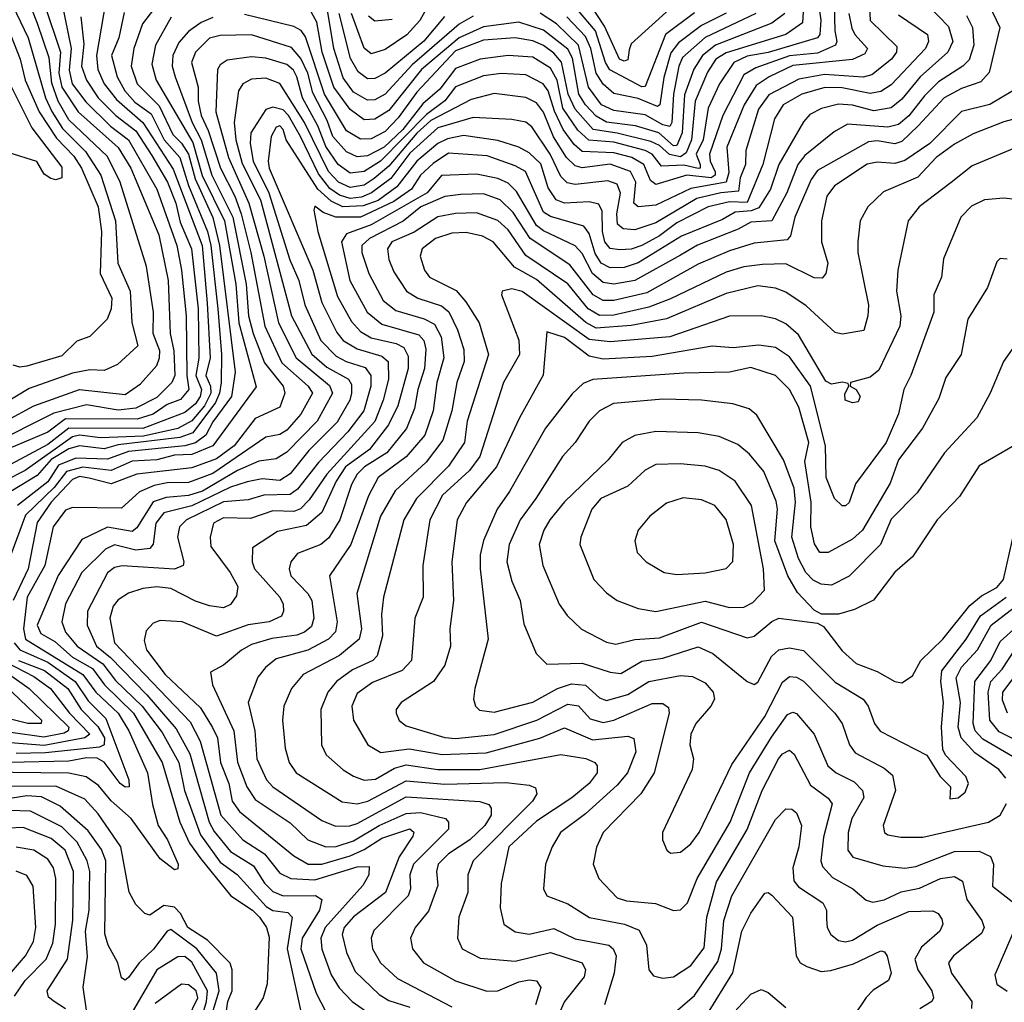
# Model space of a CAD drawing. Extents: x 1308313 to 1441400, y 959662 to 1036319.
# Tile 114 of 256: x 1369035 to 1371836, y 983803 to 986597. Entities that reach past the tile are written whole.
import ezdxf

# ---------------------------------------------------------------- set-up
doc = ezdxf.new("R2010")
doc.units = 0

msp = doc.modelspace()

# ---------------------------------------------------------------- linework, layer by layer
at = {"layer": '0CON10XD'}
for points in [[(1368920.2, 985415), (1369075, 985498.6), (1369205, 985545.4), (1369335, 985531.5), (1369378.6, 985561.4), (1369425, 985613.3), (1369432.8, 985635), (1369433.5, 985655), (1369414.9, 985705), (1369415.4, 985765), (1369396.2, 985895), (1369321, 986135), (1369285, 986207.8), (1369175, 986312), (1369144.7, 986365), (1369126.1, 986416.1), (1369118.4, 986488.4), (1369086, 986586), (1369039.6, 986705)], [(1371761.7, 986705), (1371823.4, 986575), (1371793.4, 986446.6), (1371769.8, 986420.2), (1371715, 986401), (1371665.1, 986374.9), (1371591.8, 986295), (1371545, 986250.3), (1371525, 986243.8), (1371475, 986253), (1371450.5, 986249.5), (1371305, 986168.4), (1371287.1, 986142.9), (1371240.8, 986035), (1371228.1, 985981.9), (1371218.6, 985971.4), (1371125, 985961.8), (1371055, 985939.5), (1370965, 985901.4), (1370819.4, 985820.6), (1370725, 985798.6), (1370695, 985798.7), (1370666.8, 985815), (1370600, 985900), (1370487.1, 985975), (1370439, 986049), (1370402, 986085), (1370355, 986102), (1370290.2, 986099.8), (1370245, 986094.6), (1370176.4, 986065), (1370126.1, 986023.9), (1370030.2, 985975), (1370008.7, 985955), (1370008.1, 985935), (1370028.1, 985875), (1370068.8, 985798.8), (1370105, 985770.4), (1370186, 985746), (1370215, 985730.7), (1370234.1, 985695), (1370241.5, 985635), (1370221.7, 985565), (1370211.8, 985485), (1370187.7, 985415), (1370135, 985354.2), (1370054.5, 985295), (1370027.3, 985242.7), (1369976.9, 985105), (1369916.5, 985015), (1369937.9, 984885), (1369933.8, 984856.2), (1369913.2, 984835), (1369855, 984803.7), (1369765, 984779.1), (1369734, 984755), (1369712.5, 984727.5), (1369685.2, 984654.8), (1369704.2, 984575), (1369709.3, 984495), (1369737.4, 984435), (1369755.3, 984415), (1369895, 984319.4), (1369933.4, 984303.4), (1369974, 984304), (1369995, 984310.7), (1370135, 984387), (1370343.8, 984373.8), (1370370, 984365), (1370376.5, 984355), (1370376.5, 984335), (1370358.8, 984305), (1370315.6, 984264.4), (1370254.8, 984225), (1370225.8, 984195), (1370220.8, 984175), (1370224.8, 984135), (1370197.9, 984062.1), (1370160.6, 984015), (1370147.1, 983985), (1370152.5, 983955), (1370183.9, 983915), (1370275, 983863.8), (1370363.8, 983833.8), (1370395, 983835.5), (1370455, 983860.6), (1370485, 983866.3), (1370505, 983863.3), (1370517.4, 983845), (1370502.5, 983795)], [(1371299.6, 986699.6), (1371314.1, 986595.9), (1371311.3, 986555), (1371305, 986545.3), (1371165, 986504.1), (1371105, 986492.9), (1371066.6, 986475), (1371025.7, 986415), (1370993.6, 986345), (1370979.2, 986255), (1370959.9, 986215), (1370971.4, 986185), (1370971.4, 986175), (1370965, 986173.4), (1370925, 986183), (1370860.7, 986180.7), (1370834.2, 986214.2), (1370814.8, 986224.8), (1370725, 986248.6), (1370654.8, 986254.8), (1370623, 986283), (1370580.8, 986345), (1370564.3, 986425), (1370545, 986459.6), (1370495, 986490.1), (1370424.4, 986495.6), (1370344.9, 986485.1), (1370275, 986458.6), (1370230.2, 986399.8), (1370182, 986358), (1370124.7, 986285), (1370072.4, 986235), (1370025, 986210.3), (1369995, 986207.1), (1369965, 986221.2), (1369926.1, 986265), (1369910.3, 986310.3), (1369869.1, 986389.1), (1369854.5, 986445), (1369835, 986486.6), (1369808.1, 986518.1), (1369695, 986554), (1369605, 986552.5), (1369575, 986544.8), (1369535.2, 986505), (1369523.6, 986475), (1369542.6, 986405), (1369542.6, 986365), (1369551.2, 986325), (1369571.6, 986281.6), (1369606.5, 986175), (1369646.9, 986095), (1369664.8, 986044.8), (1369693.1, 985935), (1369732.6, 985725), (1369781.2, 985621.2), (1369855.8, 985555), (1369868.2, 985535), (1369834.5, 985475), (1369795, 985430), (1369775, 985417), (1369735, 985409.8), (1369585, 985306), (1369515, 985281.2), (1369455, 985280.3), (1369417.8, 985272.2), (1369376.1, 985253.9), (1369325, 985207.4), (1369185, 985210), (1369165, 985202), (1369129.8, 985155), (1369106.7, 985045), (1369056.6, 984955), (1369045.6, 984865), (1369051.7, 984835), (1369214.8, 984734.8), (1369251.6, 984685), (1369315.5, 984625), (1369345.8, 984575), (1369398.7, 984455), (1369412.9, 984365), (1369429.4, 984305), (1369455.6, 984265), (1369485.5, 984195), (1369485, 984182.5), (1369475, 984179.2), (1369435, 984210.8), (1369351.8, 984325), (1369295, 984375.2), (1369259, 984419), (1369224, 984444), (1369175, 984454.5), (1368855, 984457.9)], [(1368992.8, 986685), (1369058.7, 986545), (1369108.2, 986375), (1369126.3, 986336.3), (1369157.2, 986287.2), (1369222.1, 986222.1), (1369265.8, 986155), (1369307.9, 986025), (1369314.6, 985904.6), (1369348.9, 985825), (1369354.5, 985735.5), (1369370.8, 985669.2), (1369313.3, 985616.7), (1369275, 985599.8), (1369235, 985601), (1369185, 985591.6), (1369061.9, 985548.1), (1368899.9, 985450.1)], [(1371351.8, 986675), (1371353.9, 986565), (1371360.3, 986535), (1371356.4, 986525), (1371305, 986502.3), (1371225, 986494.6), (1371129.4, 986460.6), (1371095, 986440.7), (1371035.6, 986325), (1370997.7, 986215), (1370999.6, 986195), (1371014, 986164), (1371014.1, 986155), (1371002.6, 986147.4), (1370932.9, 986155), (1370845, 986128.4), (1370829.5, 986139.5), (1370810.8, 986185), (1370777, 986205), (1370725, 986218.4), (1370635, 986222.4), (1370612.2, 986242.2), (1370581.2, 986285), (1370556.7, 986336.7), (1370538.6, 986395), (1370524.7, 986414.7), (1370475, 986440.4), (1370405, 986443.8), (1370355, 986437.4), (1370275, 986406.1), (1370245, 986366.1), (1370192.4, 986327.6), (1370061.5, 986195), (1370015, 986165.3), (1369975, 986160.9), (1369941.1, 986185), (1369906.4, 986236.4), (1369883.3, 986295), (1369840, 986375), (1369823.8, 986435), (1369813.8, 986453.8), (1369795, 986469.7), (1369735, 986488.1), (1369695, 986491.1), (1369625, 986481.7), (1369605, 986468.7), (1369598, 986455), (1369593.3, 986335), (1369629, 986205), (1369687.1, 986075), (1369729.6, 985925), (1369771.2, 985735), (1369822, 985635), (1369916.9, 985556.9), (1369924.9, 985535), (1369881.2, 985455), (1369795, 985367), (1369765, 985348.3), (1369715, 985341.1), (1369654.8, 985314.8), (1369555, 985256), (1369515, 985244.1), (1369451.6, 985238.4), (1369415, 985225.7), (1369368, 985152), (1369355, 985141.6), (1369285, 985153.5), (1369211.5, 985118.5), (1369144.1, 985015.9), (1369084.4, 984875), (1369095, 984851.8), (1369135, 984828.9), (1369185, 984784), (1369241.8, 984751.8), (1369276.6, 984705), (1369358.5, 984625), (1369440.7, 984485), (1369490.3, 984315), (1369517.7, 984255), (1369550.8, 984210.8), (1369636, 984105), (1369697, 984065), (1369717, 984045), (1369737.3, 984015), (1369745, 983987.5), (1369739.4, 983855), (1369727.6, 983815), (1369687.7, 983752.3)], [(1369279.7, 986650.3), (1369253.6, 986495), (1369257, 986455), (1369275.6, 986415), (1369310.3, 986370.3), (1369385.7, 986305), (1369471.5, 986171.5), (1369554.5, 985955), (1369568.7, 985791.3), (1369576.7, 985635), (1369564.9, 985585.1), (1369578.1, 985555), (1369578.6, 985535), (1369561.1, 985498.9), (1369525, 985456), (1369485, 985434.4), (1369387.6, 985412.4), (1369265, 985407.5), (1369205, 985415.3), (1369185, 985410.3), (1369050.8, 985315), (1368995, 985287)], [(1369154.6, 986645), (1369181.2, 986515), (1369176.2, 986453.8), (1369184.5, 986415), (1369223.2, 986363.2), (1369293.8, 986293.8), (1369344.4, 986255), (1369425.5, 986115), (1369481.9, 985955), (1369495.3, 985885), (1369508.2, 985755), (1369510.4, 985585), (1369515.9, 985545), (1369492.8, 985517.2), (1369455, 985502.9), (1369415, 985475.6), (1369369.3, 985460.7), (1369165, 985462.3), (1369115, 985424.4), (1369005, 985377.8)], [(1371451.6, 986655), (1371454.8, 986595), (1371531, 986521), (1371530, 986505), (1371515.5, 986485), (1371460, 986440), (1371435, 986433.3), (1371325, 986440.8), (1371252.1, 986427.9), (1371166.9, 986383.1), (1371137.1, 986342.9), (1371100.9, 986225), (1371100, 986185), (1371085, 986147.1), (1371080.3, 986109.7), (1371029.6, 986105), (1370961.9, 986088.1), (1370845, 986019.4), (1370785, 985999.3), (1370751.8, 986001.8), (1370735.9, 986015.9), (1370733.9, 986045), (1370744, 986104), (1370735, 986129.2), (1370708.5, 986138.5), (1370615, 986128.7), (1370592.9, 986132.9), (1370575, 986151.1), (1370544.7, 986214.7), (1370492, 986292), (1370475, 986305.2), (1370435, 986312.8), (1370325, 986319.2), (1370225, 986289.2), (1370145, 986217.9), (1370091, 986145), (1370035.6, 986104.4), (1370007.4, 986092.6), (1369975, 986088.5), (1369945, 986097.7), (1369917.1, 986117.1), (1369885, 986158.5), (1369834.2, 986265), (1369799.9, 986325), (1369785, 986340.5), (1369755, 986348.6), (1369735, 986341.6), (1369692.9, 986275), (1369691.1, 986245), (1369699, 986195), (1369744.3, 986105), (1369803.9, 985913.9), (1369829, 985855), (1369846.5, 985786.5), (1369891.4, 985685), (1369935, 985640.4), (1369963.5, 985625), (1370018.1, 985608.1), (1370034.3, 985585), (1370033.9, 985555), (1370013.9, 985485), (1369968.2, 985425), (1369885, 985337.6), (1369825, 985262.1), (1369805, 985246.5), (1369730, 985245), (1369685, 985231.4), (1369615, 985225.7), (1369510, 985175), (1369490, 985155), (1369484.3, 985125.7), (1369502.2, 985055), (1369500, 985045), (1369475, 985034.5), (1369326.4, 985043.6), (1369305, 985039.1), (1369285, 985023.8), (1369227.9, 984915), (1369227.4, 984875), (1369253.6, 984815), (1369292.9, 984782.9), (1369397, 984677), (1369480.5, 984580.5), (1369518.9, 984508.9), (1369574.3, 984315), (1369588.2, 984288.2), (1369635, 984231.8), (1369700.5, 984190.5), (1369731.5, 984141.5), (1369755, 984118), (1369785, 984105.7), (1369876.3, 984106.3), (1369894.2, 984095), (1369887.7, 984065), (1369838.4, 983985), (1369835.1, 983955), (1369878.8, 983828.8), (1369905, 983777.5)], [(1371595, 986664.1), (1371677.5, 986577.5), (1371689.8, 986535), (1371676, 986505), (1371597.1, 986435), (1371545, 986370.7), (1371515, 986346.6), (1371465, 986338.2), (1371405, 986354), (1371365, 986356.4), (1371315.9, 986344.1), (1371283, 986327), (1371265, 986306.9), (1371194.9, 986185), (1371170.8, 986115), (1371138, 986062), (1371116.1, 986053.9), (1371070.5, 986049.5), (1371035, 986029), (1370918.2, 985981.8), (1370795, 985905.6), (1370755, 985892.6), (1370715, 985891.1), (1370689.3, 985905), (1370672.5, 985932.5), (1370655, 985988.9), (1370639.8, 986009.8), (1370545, 986037.3), (1370525, 986049.5), (1370474, 986165), (1370445, 986181.4), (1370365, 986209.5), (1370255, 986217.4), (1370211.7, 986188.3), (1370175, 986154.8), (1370149.9, 986115), (1370099.9, 986079.9), (1370005, 986035.9), (1369934.4, 986035), (1369898.3, 986048.3), (1369875, 986067.1), (1369871.8, 986055), (1369882.9, 985995), (1369939.6, 985809.6), (1369978.6, 985738.6), (1370005, 985710.2), (1370035, 985692.1), (1370105.8, 985675.8), (1370127.6, 985665), (1370140.1, 985640.1), (1370140, 985605), (1370110.9, 985499.1), (1370084.1, 985445), (1370030.2, 985375), (1369961.7, 985325), (1369935.7, 985285), (1369894.7, 985195.3), (1369851.4, 985158.6), (1369768.5, 985141.5), (1369697.3, 985095), (1369696.2, 985055), (1369702.7, 985035), (1369774.8, 984955), (1369784.7, 984935), (1369785.8, 984915), (1369779.6, 984900.4), (1369745.1, 984884.9), (1369685, 984876.5), (1369595, 984844), (1369497.5, 984885), (1369435, 984888.2), (1369415, 984880.9), (1369395, 984858.6), (1369388.9, 984831.1), (1369395.7, 984805), (1369448.5, 984735), (1369549.6, 984639.6), (1369584, 984584), (1369597.4, 984555), (1369606.7, 984485), (1369630, 984425), (1369639.8, 984375), (1369660.8, 984345), (1369815, 984219), (1369855.6, 984195.6), (1369895, 984195.3), (1369975, 984219), (1370015, 984236.7), (1370065, 984269.3), (1370145, 984295.7), (1370156.1, 984286.1), (1370153.8, 984275), (1370115, 984215.8), (1370075.9, 984115), (1369985, 984045.8), (1369958.2, 984015), (1369952.8, 983995), (1369964.4, 983944.4), (1369989.9, 983889.9), (1370057.7, 983825), (1370085, 983807.7), (1370145, 983788.5)], [(1370325, 986607.4), (1370285, 986583.9), (1370151.3, 986468.7), (1370075, 986385.7), (1370045, 986369.3), (1370025, 986368.5), (1369985, 986390.6), (1369955, 986431.6), (1369928.5, 986515), (1369903.7, 986665)], [(1370206.7, 986655), (1370173.4, 986595), (1370136.3, 986553.7), (1370075, 986512), (1370035, 986500.4), (1370015, 986516.4), (1369979.2, 986615)], [(1370903.4, 986645), (1370775, 986528.4), (1370768.8, 986511.2), (1370765, 986482.5), (1370755, 986479), (1370741.8, 986485), (1370698.7, 986578.7), (1370654.9, 986645)], [(1369105, 986642.9), (1369150.7, 986505), (1369146.4, 986445), (1369155.2, 986405), (1369201.1, 986335), (1369315, 986233.8), (1369351.2, 986175), (1369430.7, 985985), (1369457.9, 985855), (1369463.6, 985705), (1369473.1, 985655), (1369476.4, 985585), (1369468.3, 985565), (1369425, 985522.7), (1369365, 985492), (1369315, 985486.5), (1369225, 985501.8), (1369132.4, 985477.6), (1368951.8, 985388.2)], [(1369332.2, 986617.8), (1369316.7, 986545), (1369296.6, 986495), (1369312.2, 986435), (1369333.8, 986395), (1369362.5, 986362.5), (1369408.9, 986328.9), (1369445.7, 986255), (1369490.7, 986205), (1369515.2, 986125.2), (1369569.1, 985995), (1369578.8, 985955), (1369599, 985775), (1369608.9, 985645), (1369607.8, 985565), (1369603.6, 985535), (1369591.9, 985508.1), (1369527.9, 985422.1), (1369491, 985409), (1369315, 985387.9), (1369275, 985376.2), (1369205.1, 985384.9), (1369175, 985376.7), (1369125, 985345.9), (1369085, 985301.2), (1369009.8, 985255)], [(1369428.1, 986641.9), (1369384.4, 986585.6), (1369359.5, 986515), (1369352.2, 986465), (1369369.6, 986415), (1369432.3, 986352.3), (1369470.5, 986270.5), (1369495, 986245.5), (1369515, 986214.5), (1369534.1, 986144.1), (1369585, 986034.4), (1369603.5, 985955), (1369648.4, 985595), (1369637.4, 985525), (1369585, 985453.6), (1369564.2, 985415), (1369535, 985393.9), (1369505, 985385.6), (1369345, 985369), (1369285, 985347.6), (1369195, 985349.6), (1369145, 985330.2), (1369115, 985282.8), (1369029.2, 985215)], [(1371265.1, 986635), (1371262.1, 986587.9), (1371214.8, 986555.2), (1371045, 986502.4), (1371015.4, 986485), (1370991.8, 986448.2), (1370956.6, 986365), (1370946.7, 986255), (1370931.4, 986218.6), (1370915, 986207.5), (1370883.6, 986213.6), (1370855, 986239.2), (1370830.4, 986250.4), (1370735, 986274.7), (1370666.6, 986285), (1370615, 986342.3), (1370595.4, 986385), (1370576.3, 986476.3), (1370555, 986502), (1370525, 986524.1), (1370495, 986536.6), (1370445, 986545.4), (1370355, 986538.7), (1370275, 986508.7), (1370165, 986390.7), (1370112.2, 986317.8), (1370075, 986279.5), (1370035, 986258.6), (1370005, 986257.6), (1369965, 986281.2), (1369902.5, 986385), (1369848.3, 986548.3), (1369836.3, 986566.3), (1369815, 986577.5), (1369675, 986611.4)], [(1371212.1, 986615), (1371175, 986587.4), (1371015, 986524.9), (1370978, 986495), (1370953.5, 986456.5), (1370926.6, 986383.4), (1370919.8, 986275), (1370905, 986239.4), (1370895, 986238), (1370853.8, 986275), (1370787.1, 986295), (1370705, 986306.1), (1370675, 986322.5), (1370644.5, 986355), (1370626.3, 986385), (1370607.6, 986487.6), (1370595, 986513.2), (1370525, 986567.3), (1370455, 986590.3), (1370355, 986576.9), (1370285, 986545.9), (1370178, 986455), (1370085, 986339.1), (1370045, 986313.8), (1370015, 986312.6), (1369975, 986341.4), (1369928.6, 986405), (1369895.6, 986505), (1369880, 986590), (1369855, 986636.7)], [(1370955, 986616.2), (1370872.9, 986555), (1370815, 986406.6), (1370805, 986406.3), (1370714.3, 986454.3), (1370702, 986475), (1370673.1, 986565), (1370618.8, 986628.8)], [(1369209.1, 986605), (1369217.2, 986527.2), (1369211.3, 986465), (1369224.7, 986425), (1369258.1, 986375), (1369308.2, 986325), (1369365, 986281.1), (1369411, 986211), (1369455.4, 986135), (1369479.1, 986075), (1369491.5, 986021.5), (1369523.8, 985945), (1369542.4, 985775), (1369544.9, 985634.9), (1369536.1, 985585), (1369552.7, 985545), (1369548.3, 985525), (1369535, 985504.5), (1369505, 985479.7), (1369385, 985434.6), (1369174.7, 985435.3), (1369115, 985388.8), (1368982, 985318)], [(1369466.1, 986603.9), (1369421.5, 986525), (1369411, 986471), (1369423.6, 986425), (1369527.5, 986247.5), (1369554.2, 986154.2), (1369617.5, 986025), (1369650.4, 985845), (1369658.2, 985735), (1369707.4, 985552.6), (1369584.9, 985385.1), (1369525, 985360.3), (1369475, 985359), (1369425, 985345.1), (1369355, 985341.4), (1369295, 985314.9), (1369214.9, 985324.9), (1369167.8, 985312.2), (1369133.4, 985266.6), (1369051.6, 985188.4), (1369009.9, 985075)], [(1369585, 986603.1), (1369551, 986589), (1369515, 986563.8), (1369487.7, 986532.3), (1369470.9, 986495), (1369468.8, 986465), (1369477.1, 986435), (1369526.2, 986305), (1369551.8, 986255), (1369581.8, 986155), (1369641.6, 986035), (1369679.2, 985845), (1369685.8, 985755), (1369699.6, 985705), (1369731.3, 985621.3), (1369784.8, 985555), (1369789.2, 985535), (1369774.7, 985495), (1369705, 985463.2), (1369645, 985384.7), (1369595, 985348), (1369525, 985322.2), (1369368.2, 985305), (1369295, 985276.7), (1369233.1, 985293.1), (1369205, 985298.2), (1369185, 985289.3), (1369124.5, 985225), (1369085, 985167.3), (1369059.5, 985035), (1369016, 984945)], [(1371394.1, 986615), (1371402.6, 986572.6), (1371411, 986555), (1371447.5, 986515), (1371439.9, 986500.1), (1371405, 986484.3), (1371235, 986466.9), (1371167.1, 986435), (1371130.2, 986409.8), (1371096, 986355), (1371046.7, 986235), (1371052.2, 986162.2), (1371045.4, 986134.6), (1370945, 986116.8), (1370845, 986069.9), (1370795, 986065.2), (1370782.7, 986075), (1370788.3, 986135), (1370772.6, 986165), (1370715, 986186.3), (1370635, 986175.8), (1370615, 986181.2), (1370590.9, 986205), (1370553.9, 986263.9), (1370525, 986334), (1370505, 986360.3), (1370475, 986376.2), (1370385, 986386.7), (1370319.7, 986370.3), (1370205, 986310.1), (1370165, 986274.7), (1370085, 986180.2), (1370043.3, 986145), (1370015, 986126.3), (1369975, 986120.2), (1369942, 986135), (1369913.3, 986165), (1369844.9, 986305), (1369775, 986416), (1369735, 986430.7), (1369695, 986427.7), (1369669.8, 986415), (1369657.2, 986395), (1369645.1, 986305), (1369650.4, 986255), (1369668.1, 986188.1), (1369719.8, 986085), (1369808.5, 985755), (1369865.9, 985645.9), (1369908.9, 985608.9), (1369970.6, 985575), (1369979.5, 985559.5), (1369979.1, 985535), (1369973.9, 985515), (1369937.9, 985452.1), (1369858, 985372), (1369805, 985305.5), (1369775, 985286.9), (1369725, 985291.6), (1369682.3, 985282.3), (1369635, 985267.7), (1369525, 985214.2), (1369445, 985194.9), (1369422.5, 985165), (1369414.5, 985105.5), (1369405, 985092.8), (1369365, 985088), (1369305, 985103.7), (1369278.7, 985091.3), (1369211.6, 985025), (1369165, 984935.4), (1369154.6, 984885), (1369165.1, 984855.1), (1369198.8, 984815), (1369271.2, 984765), (1369307.8, 984717.8), (1369383.9, 984645), (1369440.3, 984570.3), (1369487.6, 984485), (1369504, 984405), (1369549.1, 984279.1), (1369605, 984200.7), (1369654, 984166), (1369736.4, 984075), (1369755, 984063.4), (1369798, 984058), (1369809.8, 984045), (1369796.1, 983955), (1369839.6, 983755)], [(1371535, 986610.8), (1371617.5, 986555), (1371620.7, 986535), (1371612.5, 986515), (1371515, 986411.5), (1371485, 986392.6), (1371455, 986387.1), (1371375, 986403), (1371325.8, 986404.2), (1371260.3, 986385), (1371207.5, 986355), (1371182.2, 986315), (1371149.2, 986185), (1371105, 986077.5), (1371055, 986079.3), (1370994.1, 986065), (1370905, 986019.8), (1370855, 985982.2), (1370805.2, 985955), (1370775, 985944.4), (1370742.3, 985942.3), (1370715, 985946.7), (1370699.4, 985965), (1370693.1, 985995), (1370692.6, 986052.6), (1370682.6, 986072.6), (1370655, 986079.4), (1370585, 986075.4), (1370561.5, 986085), (1370539.1, 986119.1), (1370517.3, 986187.3), (1370485, 986218.3), (1370455, 986234.5), (1370395, 986253.6), (1370297.6, 986267.6), (1370251.9, 986258.1), (1370225, 986245.1), (1370164.7, 986195), (1370108, 986122), (1370055, 986083.3), (1370012.1, 986067.9), (1369954.4, 986064.4), (1369921.2, 986081.2), (1369883.6, 986115), (1369793.1, 986255), (1369784.6, 986285), (1369775, 986295.2), (1369765, 986291.8), (1369750.5, 986265), (1369741.9, 986195), (1369744.9, 986175), (1369868.9, 985885), (1369895, 985792.6), (1369937.3, 985707.3), (1369955.6, 985685), (1369995, 985660.7), (1370065, 985640.3), (1370083, 985625), (1370084.8, 985574.8), (1370069.6, 985515), (1370045, 985454.5), (1369908.9, 985305), (1369858.7, 985231.3), (1369834.2, 985205.8), (1369815, 985198.8), (1369755, 985200.3), (1369691.7, 985178.3), (1369615, 985180.4), (1369586.7, 985165), (1369576.9, 985125), (1369579.3, 985099.3), (1369634.1, 985025), (1369655.3, 984985), (1369651.6, 984958.4), (1369635, 984933.5), (1369615, 984924.1), (1369575, 984929.8), (1369535, 984943.2), (1369465, 984979.2), (1369425, 984984.5), (1369385, 984979.8), (1369345, 984966), (1369315, 984946.7), (1369300.9, 984929.1), (1369291, 984895), (1369304.4, 984825), (1369520.1, 984600.1), (1369548.9, 984545), (1369607.5, 984335), (1369670, 984265), (1369731.2, 984225), (1369775, 984170.2), (1369806.9, 984155), (1369875, 984151), (1369995, 984188), (1370029.1, 984189.1), (1370028.3, 984165), (1370011.6, 984135), (1369904.4, 984015.6), (1369891.8, 983985), (1369895, 983953.3), (1369921.1, 983881.1), (1369943.7, 983843.7), (1369980.5, 983805), (1370035, 983766.6)], [(1371728.8, 986608.8), (1371745.5, 986575), (1371749.9, 986525), (1371736.8, 986483.2), (1371718.9, 986465), (1371649.4, 986420.6), (1371609.4, 986380.6), (1371565, 986323.2), (1371535, 986298.6), (1371505, 986291.5), (1371390.2, 986299.8), (1371351.9, 986278.1), (1371269, 986211), (1371249, 986185), (1371217.4, 986105), (1371175.4, 986024.6), (1371115, 986021.6), (1371078.8, 986001.2), (1370963.8, 985956.2), (1370915, 985927.3), (1370785, 985854.9), (1370725, 985844.6), (1370695, 985849.5), (1370665.1, 985875.1), (1370635, 985932), (1370615, 985954.2), (1370525, 985996.4), (1370505, 986011.4), (1370448.2, 986108.2), (1370425, 986131.9), (1370395, 986145.7), (1370335, 986157.7), (1370235, 986153.5), (1370194.2, 986105), (1370035, 986013.4), (1369965, 985988.1), (1369951, 985965), (1369974.6, 985855), (1370023.5, 985765), (1370065, 985731.3), (1370170.9, 985700.9), (1370184.9, 985685), (1370190.1, 985660.1), (1370186.4, 985605), (1370167.4, 985545), (1370158.5, 985491.5), (1370135.5, 985434.5), (1370080, 985365), (1370016.3, 985325), (1369995.5, 985305), (1369979.4, 985275), (1369945.6, 985174.4), (1369915, 985123.8), (1369891.5, 985105), (1369825, 985078.9), (1369806.9, 985055), (1369801.9, 985035), (1369806.9, 985015), (1369854.8, 984965), (1369866.5, 984945), (1369871.6, 984895), (1369865, 984871.1), (1369845.8, 984855), (1369823.3, 984846.7), (1369752.8, 984837.2), (1369695, 984820.3), (1369665.9, 984804.1), (1369615, 984761.6), (1369578.3, 984741.7), (1369583.3, 984705), (1369644.3, 984575), (1369655.1, 984485.1), (1369681.6, 984415), (1369705, 984378.9), (1369805, 984313.3), (1369855.3, 984265), (1369905.8, 984245), (1369935, 984245.6), (1369985, 984262), (1370057.5, 984305), (1370135, 984339.6), (1370175, 984342.2), (1370246.8, 984325), (1370255.3, 984315), (1370255.2, 984295), (1370155.4, 984195), (1370144.6, 984165), (1370147, 984125), (1370140.4, 984105), (1370042.9, 984007.1), (1370035.3, 983985), (1370038.6, 983955), (1370061.6, 983915), (1370110.1, 983870.1), (1370265, 983790)], [(1370243.7, 986606.3), (1370185, 986536.3), (1370075, 986445.2), (1370045, 986429.8), (1370025, 986428.8), (1369998.3, 986448.3), (1369976.6, 986486.6), (1369944, 986615)], [(1370095, 986597.8), (1370045, 986593.3), (1370027.5, 986607.5)], [(1371129.5, 986615), (1370985, 986546.2), (1370920.8, 986489.2), (1370910.3, 986465), (1370895.1, 986384.9), (1370890.6, 986305), (1370885, 986293.3), (1370865, 986298.1), (1370815, 986326.1), (1370725, 986339.2), (1370690.7, 986355), (1370653.8, 986405), (1370624.7, 986525), (1370562.5, 986585), (1370515.5, 986615.5)], [(1371045, 986616), (1370975, 986580.5), (1370909, 986531), (1370887.4, 986502.6), (1370867.6, 986432.4), (1370856.1, 986355), (1370849.6, 986350.4), (1370795, 986372.7), (1370725, 986386.8), (1370695, 986414.1), (1370674.9, 986444.9), (1370660.1, 986515), (1370645, 986549.1), (1370591.3, 986605)], [(1369008.8, 986555), (1369036.3, 986485), (1369050.5, 986425), (1369090.3, 986335), (1369139.8, 986259.8), (1369188.7, 986208.7), (1369211, 986175), (1369258.2, 986065), (1369267.5, 985995), (1369263.6, 985875), (1369297.2, 985805), (1369294.8, 985775), (1369283.5, 985745), (1369235, 985696.5), (1369197.4, 985682.6), (1369155, 985640.7), (1369055, 985611.5), (1369035, 985608.6), (1369016.7, 985615)], [(1369011.8, 986405), (1369069.3, 986289.3), (1369155, 986177.5), (1369155, 986147.5), (1369138.1, 986141.9), (1369123.8, 986145), (1369105, 986158), (1369083.6, 986193.6), (1369005, 986218.6)], [(1371860.3, 986395), (1371795, 986355.9), (1371714.2, 986335.8), (1371625, 986245.2), (1371553.4, 986196.6), (1371525, 986188.1), (1371475, 986192), (1371446.2, 986186.2), (1371353, 986125), (1371331.1, 986095), (1371316.1, 986025), (1371316, 985965), (1371334.2, 985905), (1371328.2, 985875), (1371317.8, 985862.2), (1371295, 985862.6), (1371215, 985902.8), (1371148.7, 985901.3), (1371095, 985894.5), (1371045, 985879.1), (1370887.1, 985802.9), (1370825, 985779.2), (1370725, 985756.9), (1370685, 985755.7), (1370652.5, 985775), (1370595, 985845.9), (1370475, 985926.7), (1370425, 985999.1), (1370395, 986026), (1370335, 986047.6), (1370275, 986046.2), (1370225, 986036.8), (1370157, 985993), (1370094.3, 985965), (1370081.5, 985945), (1370085.2, 985915), (1370099.6, 985879.6), (1370135.8, 985825), (1370167.7, 985805), (1370235, 985783.1), (1370255.9, 985765.9), (1370280.6, 985715), (1370298.7, 985658.7), (1370300, 985625), (1370278.3, 985565), (1370264.6, 985485), (1370238.9, 985401.1), (1370191.2, 985338.8), (1370103, 985257), (1370061.2, 985185), (1369994.4, 984965), (1370007.3, 984865), (1370001.3, 984835), (1369945, 984789), (1369841.6, 984735), (1369808.1, 984695), (1369786.7, 984645), (1369782.3, 984605), (1369790, 984525), (1369802, 984485), (1369821.4, 984455), (1369952.6, 984372.6), (1369995, 984367.3), (1370025.1, 984374.9), (1370135, 984432.8), (1370245, 984423.1), (1370417.9, 984427.9), (1370485, 984420.3), (1370502.7, 984412.7), (1370506.7, 984395), (1370494.2, 984375), (1370325.2, 984205), (1370309.6, 984165), (1370310, 984115), (1370284.8, 984045), (1370280.4, 983985), (1370293.6, 983955), (1370345, 983927.7), (1370445, 983919.3), (1370545, 983944.2), (1370635.4, 983915), (1370644.7, 983895), (1370640.7, 983875), (1370585.2, 983805), (1370571.6, 983775)], [(1371895, 986322.9), (1371835, 986306.9), (1371748, 986272), (1371695, 986243.3), (1371642.8, 986205), (1371590.7, 986149.3), (1371492.6, 986107.4), (1371448.4, 986065), (1371426.7, 986025), (1371419.7, 985965), (1371420, 985935), (1371450, 985785), (1371448.4, 985755), (1371436.5, 985713.5), (1371375, 985702.9), (1371355, 985707.3), (1371272.9, 985782.9), (1371215, 985822), (1371185, 985833.5), (1371135, 985840.4), (1371045, 985818.2), (1370875, 985746.6), (1370775, 985727.4), (1370675, 985719.4), (1370645.8, 985735.8), (1370505, 985857.8), (1370443.2, 985893.2), (1370382.4, 985965), (1370351.6, 985981.6), (1370305, 985991.7), (1370265, 985989.7), (1370218.5, 985975), (1370180.3, 985945), (1370174.7, 985925), (1370186.3, 985885), (1370201.4, 985865), (1370276.6, 985826.6), (1370304.8, 985795), (1370342, 985735), (1370368.9, 985645), (1370308.1, 985455), (1370300.5, 985395), (1370255, 985327.4), (1370164, 985235), (1370127.5, 985175), (1370070.4, 984955), (1370064.1, 984905.9), (1370067.3, 984845), (1370051.8, 984788.2), (1370039.3, 984775), (1369981.6, 984748.4), (1369936.1, 984715), (1369911.3, 984685), (1369891.6, 984635), (1369893.5, 984535), (1369906.8, 984506.8), (1369955, 984463.7), (1369985, 984445.7), (1370015, 984434.4), (1370046.9, 984436.9), (1370101.7, 984468.3), (1370135, 984477.6), (1370224.9, 984464.9), (1370344.2, 984464.2), (1370575, 984507.2), (1370646.1, 984496.1), (1370671.5, 984485), (1370678.5, 984475), (1370678.2, 984455), (1370655.6, 984425), (1370605.7, 984384.3), (1370505, 984317.4), (1370426.6, 984245), (1370405, 984140), (1370401.6, 984071.6), (1370412.7, 984025), (1370445, 984003.1), (1370485, 983996.1), (1370555, 984012.4), (1370615, 983983.5), (1370711.5, 983965), (1370723.6, 983955), (1370732.5, 983935), (1370726.2, 983885), (1370699.3, 983795)], [(1371865, 986232), (1371745, 986181.9), (1371685.5, 986134.5), (1371593.8, 986065), (1371562.9, 986025), (1371533.7, 985885), (1371529.8, 985825), (1371542.5, 985755), (1371539.3, 985725), (1371479.9, 985600.1), (1371455, 985580.4), (1371398.8, 985565), (1371397.5, 985555), (1371414.5, 985545), (1371426.6, 985525), (1371420.2, 985509.8), (1371405, 985507.1), (1371383.6, 985515), (1371382.6, 985532.6), (1371394.3, 985555), (1371392.3, 985562.3), (1371375, 985565.9), (1371345, 985560.4), (1371329.1, 985569.1), (1371251, 985701), (1371215, 985731.9), (1371185, 985746.6), (1371144.4, 985754.4), (1371055, 985753.6), (1370885, 985695.1), (1370715, 985680.8), (1370655, 985687.4), (1370465, 985823.9), (1370435, 985831.2), (1370407.5, 985825), (1370405.6, 985815), (1370455.2, 985685.2), (1370457, 985645), (1370411.3, 985565), (1370344.2, 985355), (1370314.8, 985315), (1370237.9, 985245), (1370202.1, 985175), (1370182.2, 985045), (1370182.6, 984955), (1370158.9, 984895), (1370150, 984775), (1370123.7, 984746.3), (1370038.4, 984711.6), (1369995, 984680.7), (1369979.8, 984645), (1369984.7, 984605), (1370025.2, 984535.2), (1370063, 984513), (1370143.3, 984523.3), (1370237, 984507), (1370362.2, 984512.2), (1370515, 984553.5), (1370585, 984582.7), (1370665, 984549.4), (1370765, 984559.3), (1370782.4, 984552.4), (1370788.4, 984515), (1370764.4, 984455.6), (1370735, 984420.4), (1370645, 984338.5), (1370573.5, 984285), (1370550, 984245), (1370531.2, 984195), (1370525.4, 984125), (1370534.5, 984105), (1370595, 984083), (1370656.7, 984043.3), (1370755.7, 984025), (1370797.3, 984007.3), (1370818.6, 983965), (1370825.3, 983895.3), (1370838.1, 983878.1), (1370865, 983871.1), (1370895, 983875.3), (1370945, 983907.2), (1370982.9, 983957.1), (1370990.1, 984045), (1371017.3, 984145), (1371105, 984294.1), (1371147.7, 984405), (1371194.2, 984495), (1371205, 984509.2), (1371225, 984519.2), (1371238.5, 984508.5), (1371285, 984420), (1371335, 984382.8), (1371346.7, 984366.7), (1371321.9, 984271.9), (1371314.4, 984205), (1371319.2, 984189.2), (1371347.8, 984157.8), (1371405.4, 984125), (1371443, 984093), (1371462.8, 984087.2), (1371495, 984093.6), (1371543.1, 984116.9), (1371595, 984126.7), (1371655, 984154.8), (1371695, 984160.4), (1371717.2, 984147.2), (1371730, 984095), (1371772.3, 984035), (1371778.7, 984015), (1371771.8, 983998.2), (1371692.3, 983935), (1371678, 983915), (1371685.9, 983885), (1371744.2, 983805), (1371743.5, 983785)], [(1371901.7, 986081.7), (1371835, 986089.6), (1371780, 986085), (1371743.5, 986066.5), (1371712.5, 986035), (1371663.2, 985916.8), (1371658.2, 985865), (1371635.9, 985815), (1371636, 985765), (1371570.8, 985585), (1371550.2, 985545), (1371535.7, 985475.7), (1371500, 985395), (1371413.4, 985276.6), (1371395, 985224.3), (1371385, 985214.4), (1371375, 985214.5), (1371353.4, 985235), (1371329.7, 985295), (1371327.8, 985385), (1371285.1, 985555), (1371225, 985638.3), (1371185.4, 985665), (1371138.2, 985671.8), (1371065, 985664.1), (1371005, 985668.4), (1370835, 985639.2), (1370695, 985631.4), (1370655, 985640.3), (1370585, 985693), (1370535, 985709.3), (1370524.1, 985585.9), (1370456.9, 985465), (1370392.1, 985325), (1370306.3, 985223.7), (1370279.3, 985175), (1370264.4, 985055), (1370269, 984945), (1370258.6, 984865), (1370260.5, 984815), (1370245, 984761.1), (1370212.2, 984715), (1370120, 984655), (1370106.2, 984635), (1370106.2, 984625), (1370114.3, 984604.3), (1370135, 984588.8), (1370245, 984555.8), (1370275, 984552.8), (1370385, 984564.1), (1370506.7, 984605), (1370595, 984650.5), (1370625.3, 984645.3), (1370658.6, 984608.6), (1370695, 984598.5), (1370725, 984604.9), (1370835, 984652.1), (1370865, 984652.1), (1370880.6, 984640.6), (1370882.9, 984625), (1370839.8, 984455), (1370802.5, 984395), (1370695.4, 984285), (1370675.9, 984244.1), (1370666.9, 984195), (1370682.7, 984155), (1370735, 984099.7), (1370761.3, 984091.3), (1370844, 984084), (1370895, 984063.6), (1370915, 984065.5), (1370935, 984085.6), (1370962.6, 984155), (1371056.6, 984315), (1371111.5, 984455), (1371173.7, 984556.3), (1371219.3, 984620.7), (1371235, 984627.5), (1371245, 984623.9), (1371295.2, 984565), (1371334.2, 984475), (1371358.2, 984455), (1371409.6, 984429.6), (1371433.4, 984405), (1371437.1, 984385), (1371403.1, 984325), (1371392.5, 984285), (1371391.1, 984235), (1371405.5, 984215), (1371491, 984191), (1371553.7, 984183.7), (1371585, 984188.7), (1371695, 984231.5), (1371765, 984232.6), (1371797.5, 984217.5), (1371805.6, 984195), (1371802.7, 984132.7), (1371863.1, 984085)], [(1371845, 985916), (1371825, 985918), (1371815, 985908.8), (1371788.2, 985835), (1371732.7, 985745), (1371714.1, 985645), (1371670.3, 985579.7), (1371650.2, 985519.8), (1371603.7, 985435), (1371535.6, 985345), (1371511.4, 985278.6), (1371432.9, 985145), (1371405, 985120), (1371335, 985081.4), (1371311.5, 985081.5), (1371296.5, 985106.5), (1371286.1, 985155), (1371286.5, 985225), (1371269.2, 985340.8), (1371280.2, 985395), (1371251.7, 985495), (1371225.7, 985545.7), (1371185, 985585.2), (1371115, 985608), (1371055, 985594.4), (1370925, 985591.7), (1370665.9, 985574.1), (1370638, 985562), (1370606.9, 985533.1), (1370531.2, 985435), (1370428.4, 985255), (1370393.1, 985205), (1370354.2, 985115.8), (1370345.2, 985075), (1370345.5, 985035.5), (1370367.5, 984835), (1370329.6, 984695), (1370326.5, 984665), (1370331.9, 984645), (1370343.3, 984633.3), (1370385, 984627.5), (1370495, 984655.8), (1370565.1, 984694.9), (1370605, 984708.7), (1370645, 984704.8), (1370685, 984668.7), (1370705, 984660.9), (1370765, 984677.6), (1370825, 984714.8), (1370915, 984731.7), (1370948.9, 984728.9), (1370985, 984710.8), (1371008.4, 984685), (1371011.6, 984665), (1371001.8, 984645), (1370958.9, 984595), (1370944.2, 984565), (1370941.8, 984535), (1370951.8, 984495), (1370948.5, 984465), (1370864.4, 984285), (1370864.2, 984265), (1370876.7, 984235), (1370886.4, 984226.4)], [(1371865, 985670), (1371834.6, 985625), (1371796.4, 985535), (1371757.9, 985465), (1371666.4, 985365), (1371588.3, 985251.7), (1371515, 985176.5), (1371483.9, 985105), (1371395.4, 985014.6), (1371345, 984989.2), (1371315, 984991.5), (1371292.8, 985002.8), (1371271.8, 985025), (1371250.7, 985065), (1371231.5, 985125), (1371242.1, 985225), (1371238.1, 985265), (1371208.5, 985345), (1371132.5, 985472.5), (1371110.3, 985490.3), (1371064.3, 985504.3), (1370975, 985515.2), (1370865, 985517.6), (1370724.5, 985505.5), (1370684.6, 985485), (1370655, 985455.4), (1370615.2, 985394.8), (1370579.7, 985355), (1370503.9, 985235), (1370458.7, 985175), (1370428, 985105), (1370420.6, 985055), (1370435, 985000), (1370458.9, 984945), (1370469.2, 984879.2), (1370504.7, 984794.7), (1370535, 984763.8), (1370635, 984767.2), (1370715, 984741.6), (1370745, 984738), (1370805, 984772.6), (1370865, 984781.1), (1370965, 984813.2), (1371007.3, 984795), (1371104.8, 984714.8), (1371125, 984706.5), (1371135, 984712.7), (1371174.4, 984785.6), (1371195, 984805.2), (1371225, 984811.1), (1371265, 984802.7), (1371355, 984713), (1371434.5, 984664.5), (1371448.9, 984645), (1371466.8, 984595), (1371483.5, 984573.5), (1371616.2, 984505), (1371653.6, 984445), (1371683.6, 984415), (1371681.2, 984381.2)], [(1371896, 985404), (1371765, 985328.5), (1371708.8, 985241.2), (1371645.8, 985175), (1371575, 985069.5), (1371525, 985026.1), (1371463.9, 984946.1), (1371410.5, 984919.5), (1371365, 984906.2), (1371316.5, 984906.5), (1371295, 984918), (1371248.2, 984968.2), (1371220.6, 985015), (1371183.6, 985115), (1371191.4, 985205), (1371187.8, 985227.8), (1371152.1, 985312.1), (1371111.7, 985361.7), (1371078.6, 985388.6), (1371025, 985412), (1370965, 985421.9), (1370845, 985425.7), (1370785, 985414.2), (1370748.8, 985395), (1370709.3, 985345), (1370585, 985226.2), (1370543, 985175), (1370526.5, 985145), (1370513.2, 985105), (1370523.3, 985045), (1370570.3, 984935), (1370592.6, 984902.6), (1370633.5, 984863.5), (1370705, 984827.1), (1370731.2, 984821.2), (1370785, 984834.8), (1370855, 984838.9), (1370975, 984883.7), (1371105, 984839.2), (1371125, 984843.7), (1371175, 984885.7), (1371195, 984895.2), (1371305, 984880.9), (1371321.7, 984871.7), (1371375, 984802.5), (1371415, 984765.9), (1371475, 984742.9), (1371525, 984714.6), (1371545, 984711.1)], [(1370845, 984914.2), (1370985, 984943.5), (1371055, 984925.2), (1371095, 984926.2), (1371120.7, 984939.3), (1371153.7, 984975), (1371151.7, 985035), (1371116.7, 985215), (1371070.6, 985285), (1371025.2, 985315.2), (1370985, 985327.3), (1370914, 985334), (1370845, 985331.9), (1370814.5, 985315.5), (1370765, 985270.5), (1370688.9, 985235), (1370663.2, 985205), (1370631.2, 985125), (1370629.2, 985105), (1370668.9, 985005), (1370705, 984967.1), (1370735.2, 984945.2), (1370795, 984922.4), (1370845, 984914.2)], [(1370905, 985019.4), (1370985, 985023.8), (1371045, 985036.5), (1371063.9, 985056.1), (1371065.6, 985105), (1371045, 985175.5), (1371012.7, 985215), (1370975, 985231.8), (1370923.1, 985236.9), (1370875, 985222.1), (1370827.8, 985185), (1370794.5, 985145), (1370785.5, 985114.5), (1370792.1, 985082.1), (1370817.1, 985055), (1370868.8, 985025), (1370905, 985019.4)], [(1371545, 984711.1), (1371575, 984731.4), (1371599.2, 984775), (1371662, 984835), (1371738.8, 984931.2), (1371771.3, 984958.7), (1371815, 984982.7), (1371833.8, 985005), (1371876.8, 985195)], [(1371681.2, 984381.2), (1371705, 984383.8), (1371725, 984400), (1371734.6, 984425), (1371726.7, 984445), (1371668.9, 984505), (1371661.2, 984521.2), (1371657.7, 984585), (1371663.9, 984655), (1371655.9, 984715), (1371659, 984745), (1371727.8, 984835), (1371768.3, 984901.7), (1371842.1, 984955)], [(1371840.4, 984440.4), (1371821, 984465), (1371752.5, 984512.5), (1371713.9, 984555), (1371705.5, 984585), (1371711.4, 984655), (1371699.9, 984725), (1371715, 984755.2), (1371760.5, 984805), (1371799.1, 984875), (1371865, 984926.2)], [(1371871.6, 984495), (1371775, 984550.6), (1371753.6, 984575), (1371747.8, 984595), (1371752.7, 984715), (1371798.2, 984775), (1371825, 984828.8), (1371909.8, 984905)], [(1369019, 984825), (1369035.1, 984805.1), (1369115, 984769.7), (1369192.5, 984715), (1369230.1, 984660.1), (1369280, 984610), (1369345.2, 984435), (1369346.8, 984415), (1369335, 984414.8), (1369320.8, 984425), (1369275.1, 984485.1), (1369255, 984496.6), (1369225, 984497.6), (1369175, 984488.5), (1369005, 984484.2)], [(1371916.1, 984525), (1371822, 984572), (1371795.7, 984605), (1371790.9, 984685), (1371798.4, 984715), (1371830.4, 984749.6), (1371866.2, 984805)], [(1368949, 984775), (1369061.8, 984695), (1369175, 984585.4), (1369173, 984575), (1369161.7, 984568.3), (1369103.5, 984556.5), (1369009.4, 984569.4)], [(1368998.8, 984768.8), (1369075, 984729.2), (1369122.6, 984695), (1369176.9, 984625), (1369234.4, 984565), (1369220, 984555), (1369105, 984532.7), (1368985, 984542.5)], [(1369031.7, 984775), (1369105.9, 984745.9), (1369172.1, 984695), (1369210, 984635), (1369257, 984587), (1369276.7, 984555), (1369275.3, 984534.7), (1369262, 984528), (1369108.1, 984511.9), (1369025, 984510.1)], [(1368972.8, 984722.8), (1369097.5, 984605), (1369095.8, 984595), (1369058, 984595), (1369005, 984609.2)], [(1370886.4, 984226.4), (1370915, 984230), (1370945, 984253.3), (1370967.9, 984285), (1371061.3, 984478.7), (1371155, 984615.7), (1371205, 984713.2), (1371225, 984729.5), (1371245, 984727.2), (1371265, 984715.6), (1371354.1, 984625), (1371375.3, 984595), (1371395.7, 984535), (1371412.1, 984512.1), (1371495, 984468.6), (1371518.1, 984448.1), (1371527.3, 984405), (1371491.9, 984305), (1371495.8, 984285.8), (1371505, 984279.3), (1371542.1, 984272.1), (1371605, 984272.4), (1371791.9, 984315), (1371824.4, 984335), (1371842.3, 984367.7)], [(1371845.1, 984625.1), (1371831.7, 984661.7), (1371832.2, 984685), (1371870.1, 984735)], [(1369619.4, 983750.6), (1369627.5, 983805), (1369639.5, 983835), (1369639.3, 983895), (1369633.6, 983913.6), (1369569.4, 983979.4), (1369513.4, 984015), (1369492.2, 984055), (1369475, 984073), (1369445, 984077.8), (1369405, 984050), (1369391.4, 984055), (1369365, 984080.6), (1369346.1, 984116.1), (1369323, 984245), (1369258.4, 984338.4), (1369220.1, 984380.1), (1369137.7, 984417.7), (1368965.9, 984415.9)], [(1369540.2, 983629.8), (1369602.9, 983835), (1369595.2, 983885.2), (1369539.4, 983955), (1369465, 984009.4), (1369455, 984004.8), (1369416.1, 983953.9), (1369374.8, 983915), (1369345, 983872.9), (1369335, 983865.6), (1369325, 983872), (1369314.7, 983914.7), (1369286.3, 983965), (1369277, 983997), (1369280.4, 984205), (1369267.4, 984237.4), (1369229.8, 984289.8), (1369150.3, 984360.3), (1369097, 984387), (1369055, 984390.2), (1368941.6, 984371.6)], [(1369234.4, 983715), (1369215.8, 983845.8), (1369228.2, 983931.8), (1369222.7, 984005), (1369232.6, 984065), (1369234.4, 984175), (1369227.4, 984205), (1369198.1, 984258.1), (1369155, 984301.9), (1369066.1, 984346.1), (1369005, 984348.2)], [(1370886.9, 983763.1), (1370955, 983822.3), (1371021.3, 983918.7), (1371031.5, 983955), (1371038.9, 984035), (1371061.3, 984105), (1371185, 984322), (1371215, 984352.7), (1371231.8, 984351.8), (1371245, 984341.5), (1371259.5, 984305), (1371252.1, 984245), (1371234.5, 984185), (1371237.6, 984147.6), (1371250.9, 984130.9), (1371319.7, 984085), (1371330.5, 984065), (1371330.1, 984040.1), (1371332.6, 984015), (1371342.5, 983995), (1371365, 983978.2), (1371385, 983974.3), (1371405, 983979.1), (1371475, 984021.6), (1371565, 984060.7), (1371633, 984063), (1371647.8, 984055), (1371658.7, 984038.7), (1371661.1, 984025), (1371652.8, 984005), (1371601.1, 983958.9), (1371582.2, 983925), (1371590.2, 983895), (1371630.2, 983835), (1371634.7, 983815), (1371630.4, 983805), (1371596.3, 983783.7)], [(1369165, 983783.6), (1369132.7, 983805), (1369117.3, 983817.3), (1369112.9, 983835), (1369171.3, 983925), (1369185.9, 984035.9), (1369188.3, 984175), (1369164.2, 984235), (1369125, 984268.8), (1369045, 984299.5), (1369002.3, 984297.7)], [(1369019.9, 983820.1), (1369050.7, 983865), (1369110, 983925), (1369129.6, 983970.4), (1369136.8, 984025), (1369137.8, 984155), (1369131, 984185), (1369115, 984209.4), (1369075, 984235.2), (1369025, 984243.8)], [(1368965.5, 983835), (1369051.7, 983935), (1369074.6, 983975), (1369081.3, 984015), (1369073.1, 984133.1), (1369055, 984163.5), (1369025, 984175.2)], [(1370989, 983765), (1371063.8, 983886.2), (1371089.3, 984005), (1371115, 984056.2), (1371155, 984113.1), (1371165, 984114.4), (1371175, 984107.1), (1371233.5, 984045), (1371244.7, 983935), (1371255.2, 983915.2), (1371275, 983904.1), (1371315, 983890.2), (1371343.1, 983893.1), (1371407.6, 983912.4), (1371485, 983949.2), (1371496, 983946), (1371503.5, 983933.5), (1371514.7, 983885), (1371507.3, 983865), (1371463.1, 983836.9), (1371443.8, 983816.2), (1371371.3, 983708.7)], [(1371861, 983999), (1371809.1, 983880.9), (1371815, 983854.4), (1371845, 983833.8)], [(1369505.4, 983595), (1369566.8, 983805), (1369569.8, 983835), (1369525, 983917.1), (1369505, 983933), (1369485, 983932.3), (1369424.8, 983895), (1369305, 983688.7)], [(1369512.4, 983755), (1369541.6, 983815), (1369536.9, 983835), (1369515, 983852.2), (1369495, 983854.4), (1369420.6, 983799.4)], [(1371045, 983750.3), (1371115, 983825.5), (1371145, 983839.2), (1371165, 983830), (1371215, 983787.3)]]:
    msp.add_lwpolyline(points, dxfattribs=at)

doc.saveas('drawing.dxf')
